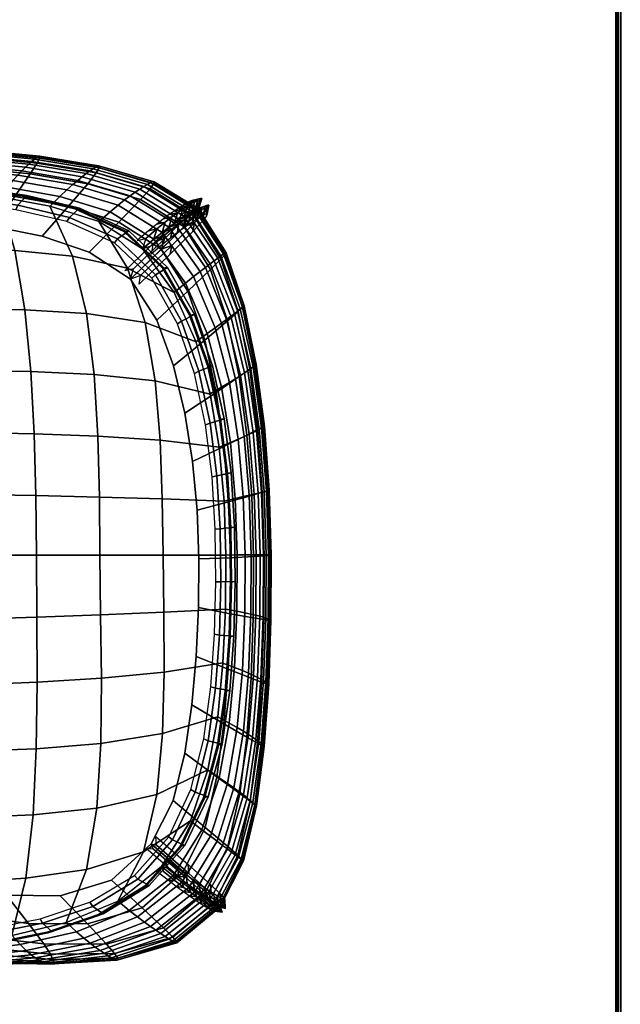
# Model space of a CAD drawing. Header units: inches. Extents: x -28 to 347, y 450 to 546.
# Tile 6 of 30: x 260 to 275, y 490 to 515. Entities that reach past the tile are written whole.
import ezdxf

# ---------------------------------------------------------------- set-up
doc = ezdxf.new("R2010")
doc.units = ezdxf.units.IN
doc.header["$MEASUREMENT"] = 0
for name, color, linetype in [('A-FURN-3-OPENEST-SEAT-FABRIC-BASE', 144, 'Continuous'), ('A-FURN-3-OPENEST-SEAT-FABRIC-SURFACE', 141, 'Continuous'), ('A-FURN-3-OPENEST-SEAT-FRAME', 254, 'Continuous'), ('A-FURN-3-OPENEST-SEAT-THREAD', 254, 'Continuous'), ('A-FURN-3-WKSF-TRIM', 252, 'Continuous')]:
    doc.layers.add(name, color=color, linetype=linetype)

# ---------------------------------------------------------------- blocks, each defined once
blk = doc.blocks.new('SOPN-XX-3D-3')
at = {"layer": 'A-FURN-3-OPENEST-SEAT-FRAME'}
for points, invisible_edges in [([(3.817, 8.312), (5.067, 8.058), (5.529, -8.893, 0), (4.147, -8.875, 0)], 10), ([(6.845, -8.484, 0), (5.529, -8.893, 0), (5.067, 8.058), (6.274, 7.65)], 10), ([(6.274, 7.65), (7.334, 6.953), (7.869, -7.556, 0), (6.845, -8.484, 0)], 10), ([(8.431, -6.443, 0), (7.869, -7.556, 0), (7.334, 6.953), (8.012, 5.904, 0)], 10), ([(8.012, 5.904, 0), (8.443, 4.728, 0), (8.731, -5.227, 0), (8.431, -6.443, 0)], 10), ([(8.913, -3.986, 0), (8.731, -5.227, 0), (8.443, 4.728, 0), (8.734, 3.509, 0)], 10), ([(8.734, 3.509, 0), (8.929, 2.27, 0), (9.023, -2.737), (8.913, -3.986, 0)], 10), ([(9.081, -1.485, 0), (9.023, -2.737), (8.929, 2.27, 0), (9.047, 1.022, 0)], 10), ([(9.047, 1.022, 0), (9.094, -0.231, 0), (9.081, -1.485, 0)], 8)]:
    blk.add_3dface(points, dxfattribs=dict(at, invisible_edges=invisible_edges))
at = {"layer": 'A-FURN-3-OPENEST-SEAT-FABRIC-BASE'}
mesh = blk.add_polymesh((13, 17), dxfattribs=at)
for k, corner in enumerate([(7.646, 7.735, 16.566), (7.937, 7.984, 15.5), (8.149, 8.155, 14.4), (8.321, 8.289, 13.288), (8.469, 8.398, 12.169), (8.599, 8.49, 11.047), (8.715, 8.569, 9.922), (8.819, 8.636, 8.795), (8.912, 8.693, 7.666), (8.994, 8.738, 6.537), (9.055, 8.765, 5.405), (9.086, 8.761, 4.272), (9.066, 8.709, 3.14), (8.968, 8.582, 2.018), (8.712, 8.305, 0.954), (8.129, 7.723, 0.204), (7.334, 6.953), (6.533, 8.437, 16.566), (6.813, 8.686, 15.5), (7.018, 8.857, 14.4), (7.186, 8.991, 13.288), (7.33, 9.099, 12.169), (7.458, 9.191, 11.047), (7.573, 9.269, 9.922), (7.676, 9.336, 8.795), (7.77, 9.393, 7.666), (7.852, 9.437, 6.537), (7.915, 9.463, 5.405), (7.948, 9.459, 4.272), (7.932, 9.407, 3.14), (7.84, 9.279, 2.018), (7.597, 9.002, 0.954), (7.038, 8.42, 0.204), (6.274, 7.65), (5.27, 8.832, 16.566), (5.519, 9.08, 15.5), (5.701, 9.252, 14.4), (5.851, 9.386, 13.288), (5.981, 9.496, 12.169), (6.096, 9.589, 11.047), (6.2, 9.668, 9.922), (6.295, 9.736, 8.795), (6.38, 9.794, 7.666), (6.455, 9.84, 6.537), (6.514, 9.867, 5.405), (6.545, 9.864, 4.272), (6.533, 9.813, 3.14), (6.453, 9.686, 2.018), (6.238, 9.41, 0.954), (5.744, 8.828, 0.204), (5.067, 8.058), (3.967, 9.071, 16.566), (4.168, 9.319, 15.5), (4.316, 9.492, 14.4), (4.438, 9.626, 13.288), (4.543, 9.737, 12.169), (4.637, 9.831, 11.047), (4.722, 9.911, 9.922), (4.8, 9.981, 8.795), (4.87, 10.04, 7.666), (4.932, 10.088, 6.537), (4.981, 10.116, 5.405), (5.007, 10.115, 4.272), (4.998, 10.064, 3.14), (4.935, 9.939, 2.018), (4.762, 9.663, 0.954), (4.363, 9.082, 0.204), (3.817, 8.312), (2.65, 9.213, 16.566), (2.791, 9.462, 15.5), (2.895, 9.635, 14.4), (2.98, 9.77, 13.288), (3.055, 9.882, 12.169), (3.121, 9.977, 11.047), (3.181, 10.058, 9.922), (3.236, 10.129, 8.795), (3.286, 10.19, 7.666), (3.33, 10.238, 6.537), (3.364, 10.268, 5.405), (3.383, 10.268, 4.272), (3.377, 10.218, 3.14), (3.333, 10.094, 2.018), (3.213, 9.819, 0.954), (2.934, 9.238, 0.204), (2.551, 8.468), (1.328, 9.288, 16.566), (1.4, 9.537, 15.5), (1.453, 9.71, 14.4), (1.498, 9.846, 13.288), (1.536, 9.958, 12.169), (1.57, 10.054, 11.047), (1.601, 10.136, 9.922), (1.63, 10.208, 8.795), (1.655, 10.27, 7.666), (1.678, 10.319, 6.537), (1.696, 10.35, 5.405), (1.706, 10.35, 4.272), (1.703, 10.302, 3.14), (1.681, 10.178, 2.018), (1.619, 9.903, 0.954), (1.475, 9.322, 0.204), (1.279, 8.553), (0.003, 9.311, 16.566), (0.003, 9.56, 15.5), (0.003, 9.733, 14.4), (0.003, 9.869, 13.288), (0.003, 9.982, 12.169), (0.003, 10.077, 11.047), (0.003, 10.16, 9.922), (0.003, 10.232, 8.795), (0.003, 10.294, 7.666), (0.003, 10.344, 6.537), (0.003, 10.375, 5.405), (0.003, 10.376, 4.272), (0.003, 10.328, 3.14), (0.003, 10.204, 2.018), (0.003, 9.93, 0.954), (0.003, 9.349, 0.204), (0.003, 8.58), (-1.322, 9.288, 16.566), (-1.394, 9.537, 15.5), (-1.447, 9.71, 14.4), (-1.491, 9.846, 13.288), (-1.53, 9.958, 12.169), (-1.564, 10.054, 11.047), (-1.595, 10.136, 9.922), (-1.623, 10.208, 8.795), (-1.649, 10.27, 7.666), (-1.672, 10.319, 6.537), (-1.69, 10.35, 5.405), (-1.7, 10.35, 4.272), (-1.697, 10.302, 3.14), (-1.675, 10.178, 2.018), (-1.612, 9.903, 0.954), (-1.469, 9.322, 0.204), (-1.272, 8.553), (-2.644, 9.213, 16.566), (-2.785, 9.462, 15.5), (-2.888, 9.635, 14.4), (-2.974, 9.77, 13.288), (-3.048, 9.882, 12.169), (-3.115, 9.977, 11.047), (-3.175, 10.058, 9.922), (-3.23, 10.129, 8.795), (-3.28, 10.19, 7.666), (-3.323, 10.238, 6.537), (-3.358, 10.268, 5.405), (-3.377, 10.268, 4.272), (-3.371, 10.218, 3.14), (-3.327, 10.094, 2.018), (-3.207, 9.819, 0.954), (-2.927, 9.238, 0.204), (-2.545, 8.468), (-3.961, 9.071, 16.566), (-4.162, 9.319, 15.5), (-4.31, 9.492, 14.4), (-4.431, 9.626, 13.288), (-4.537, 9.737, 12.169), (-4.631, 9.831, 11.047), (-4.716, 9.911, 9.922), (-4.794, 9.981, 8.795), (-4.864, 10.04, 7.666), (-4.926, 10.088, 6.537), (-4.974, 10.116, 5.405), (-5.001, 10.115, 4.272), (-4.992, 10.064, 3.14), (-4.929, 9.939, 2.018), (-4.756, 9.663, 0.954), (-4.357, 9.082, 0.204), (-3.811, 8.312), (-5.264, 8.832, 16.566), (-5.512, 9.08, 15.5), (-5.695, 9.252, 14.4), (-5.845, 9.386, 13.288), (-5.975, 9.496, 12.169), (-6.09, 9.589, 11.047), (-6.194, 9.668, 9.922), (-6.288, 9.736, 8.795), (-6.374, 9.794, 7.666), (-6.449, 9.84, 6.537), (-6.508, 9.867, 5.405), (-6.539, 9.864, 4.272), (-6.527, 9.813, 3.14), (-6.447, 9.686, 2.018), (-6.232, 9.41, 0.954), (-5.738, 8.828, 0.204), (-5.061, 8.058), (-6.527, 8.437, 16.566), (-6.807, 8.686, 15.5), (-7.012, 8.857, 14.4), (-7.18, 8.991, 13.288), (-7.324, 9.099, 12.169), (-7.452, 9.191, 11.047), (-7.567, 9.269, 9.922), (-7.67, 9.336, 8.795), (-7.764, 9.393, 7.666), (-7.846, 9.437, 6.537), (-7.909, 9.463, 5.405), (-7.942, 9.459, 4.272), (-7.926, 9.407, 3.14), (-7.834, 9.279, 2.018), (-7.59, 9.002, 0.954), (-7.032, 8.42, 0.204), (-6.268, 7.65), (-7.64, 7.735, 16.566), (-7.931, 7.984, 15.5), (-8.143, 8.155, 14.4), (-8.315, 8.289, 13.288), (-8.463, 8.398, 12.169), (-8.593, 8.49, 11.047), (-8.708, 8.569, 9.922), (-8.813, 8.636, 8.795), (-8.906, 8.693, 7.666), (-8.987, 8.738, 6.537), (-9.049, 8.765, 5.405), (-9.08, 8.761, 4.272), (-9.06, 8.709, 3.14), (-8.962, 8.582, 2.018), (-8.706, 8.305, 0.954), (-8.123, 7.723, 0.204), (-7.328, 6.953, 0)]):
    mesh.set_mesh_vertex(divmod(k, 17), corner)
mesh = blk.add_polymesh((13, 17), dxfattribs=at)
for k, corner in enumerate([(8.136, -8.138, 16.566), (8.437, -8.375, 15.507), (8.658, -8.543, 14.413), (8.839, -8.675, 13.308), (8.993, -8.786, 12.196), (9.13, -8.88, 11.08), (9.251, -8.961, 9.962), (9.361, -9.032, 8.841), (9.459, -9.093, 7.719), (9.544, -9.142, 6.595), (9.608, -9.174, 5.47), (9.639, -9.177, 4.342), (9.619, -9.136, 3.215), (9.519, -9.026, 2.098), (9.27, -8.787, 1.028), (8.694, -8.273, 0.231), (7.869, -7.556, 0), (8.875, -6.967, 16.566), (9.174, -7.196, 15.506), (9.389, -7.358, 14.413), (9.561, -7.486, 13.307), (9.704, -7.594, 12.195), (9.827, -7.687, 11.079), (9.934, -7.768, 9.961), (10.027, -7.839, 8.84), (10.109, -7.9, 7.718), (10.177, -7.951, 6.594), (10.225, -7.984, 5.468), (10.242, -7.99, 4.341), (10.208, -7.953, 3.214), (10.097, -7.849, 2.096), (9.839, -7.623, 1.026), (9.257, -7.131, 0.23), (8.431, -6.443, 0), (9.323, -5.655, 16.566), (9.619, -5.857, 15.506), (9.829, -6.001, 14.412), (9.993, -6.116, 13.306), (10.127, -6.214, 12.194), (10.239, -6.298, 11.078), (10.333, -6.372, 9.959), (10.413, -6.437, 8.838), (10.481, -6.495, 7.715), (10.535, -6.542, 6.591), (10.57, -6.574, 5.465), (10.574, -6.582, 4.337), (10.53, -6.551, 3.21), (10.41, -6.462, 2.092), (10.144, -6.265, 1.022), (9.557, -5.833, 0.229), (8.731, -5.227, 0), (9.578, -4.29, 16.566), (9.873, -4.453, 15.506), (10.08, -4.569, 14.411), (10.24, -4.663, 13.305), (10.368, -4.743, 12.192), (10.474, -4.813, 11.075), (10.562, -4.875, 9.955), (10.635, -4.93, 8.834), (10.696, -4.979, 7.711), (10.744, -5.019, 6.586), (10.773, -5.048, 5.46), (10.771, -5.057, 4.331), (10.721, -5.035, 3.204), (10.597, -4.966, 2.085), (10.327, -4.811, 1.016), (9.737, -4.471, 0.227), (8.913, -3.986, 0), (9.714, -2.909, 16.566), (10.008, -3.021, 15.505), (10.213, -3.102, 14.41), (10.372, -3.169, 13.303), (10.498, -3.225, 12.189), (10.601, -3.276, 11.071), (10.687, -3.32, 9.951), (10.758, -3.36, 8.829), (10.816, -3.396, 7.705), (10.862, -3.426, 6.58), (10.888, -3.448, 5.453), (10.884, -3.456, 4.324), (10.833, -3.443, 3.196), (10.707, -3.398, 2.077), (10.436, -3.297, 1.009), (9.845, -3.068, 0.224), (9.023, -2.737), (9.776, -1.521, 16.566), (10.068, -1.576, 15.504), (10.273, -1.617, 14.408), (10.43, -1.651, 13.3), (10.556, -1.681, 12.186), (10.659, -1.708, 11.067), (10.743, -1.732, 9.947), (10.814, -1.753, 8.824), (10.872, -1.773, 7.699), (10.917, -1.79, 6.573), (10.943, -1.802, 5.445), (10.94, -1.808, 4.316), (10.888, -1.805, 3.187), (10.763, -1.786, 2.068), (10.491, -1.743, 1), (9.899, -1.642, 0.221), (9.081, -1.485, 0), (9.787, -0.133, 16.566), (10.078, -0.127, 15.503), (10.282, -0.125, 14.407), (10.438, -0.124, 13.298), (10.564, -0.125, 12.182), (10.666, -0.126, 11.063), (10.751, -0.127, 9.942), (10.822, -0.128, 8.818), (10.88, -0.13, 7.693), (10.926, -0.132, 6.566), (10.952, -0.134, 5.437), (10.949, -0.138, 4.307), (10.899, -0.143, 3.178), (10.774, -0.151, 2.058), (10.501, -0.171, 0.991), (9.909, -0.205, 0.217), (9.094, -0.231, 0), (9.74, 1.255, 16.566), (10.031, 1.321, 15.503), (10.233, 1.367, 14.405), (10.389, 1.402, 13.295), (10.514, 1.431, 12.179), (10.616, 1.456, 11.059), (10.701, 1.477, 9.937), (10.771, 1.495, 8.812), (10.829, 1.512, 7.686), (10.874, 1.525, 6.559), (10.901, 1.532, 5.429), (10.899, 1.532, 4.298), (10.848, 1.518, 3.168), (10.724, 1.482, 2.048), (10.451, 1.401, 0.982), (9.858, 1.232, 0.214), (9.047, 1.022, 0), (9.615, 2.638, 16.566), (9.905, 2.761, 15.502), (10.107, 2.847, 14.404), (10.262, 2.914, 13.293), (10.387, 2.971, 12.176), (10.489, 3.019, 11.055), (10.574, 3.061, 9.932), (10.645, 3.098, 8.807), (10.703, 3.131, 7.68), (10.75, 3.157, 6.552), (10.777, 3.174, 5.422), (10.775, 3.175, 4.29), (10.726, 3.152, 3.159), (10.603, 3.09, 2.039), (10.33, 2.95, 0.973), (9.736, 2.654, 0.211), (8.929, 2.27, 0), (9.387, 4.008, 16.566), (9.676, 4.181, 15.501), (9.878, 4.302, 14.402), (10.035, 4.397, 13.291), (10.161, 4.477, 12.173), (10.265, 4.545, 11.052), (10.353, 4.604, 9.928), (10.426, 4.656, 8.802), (10.488, 4.702, 7.675), (10.538, 4.739, 6.546), (10.568, 4.762, 5.415), (10.57, 4.765, 4.283), (10.523, 4.733, 3.152), (10.403, 4.647, 2.031), (10.13, 4.454, 0.966), (9.537, 4.046, 0.208), (8.734, 3.509, 0), (9.02, 5.346, 16.566), (9.309, 5.559, 15.501), (9.513, 5.708, 14.401), (9.673, 5.825, 13.289), (9.804, 5.922, 12.171), (9.913, 6.005, 11.049), (10.007, 6.077, 9.925), (10.087, 6.14, 8.798), (10.156, 6.194, 7.67), (10.213, 6.238, 6.541), (10.25, 6.266, 5.41), (10.258, 6.268, 4.277), (10.218, 6.227, 3.145), (10.103, 6.122, 2.024), (9.834, 5.886, 0.96), (9.243, 5.387, 0.206), (8.443, 4.728, 0), (8.461, 6.616, 16.566), (8.751, 6.855, 15.5), (8.959, 7.022, 14.4), (9.125, 7.152, 13.288), (9.264, 7.26, 12.17), (9.383, 7.351, 11.047), (9.487, 7.43, 9.922), (9.579, 7.499, 8.796), (9.66, 7.558, 7.667), (9.728, 7.605, 6.538), (9.777, 7.635, 5.406), (9.796, 7.635, 4.273), (9.766, 7.588, 3.141), (9.659, 7.469, 2.02), (9.396, 7.204, 0.956), (8.809, 6.645, 0.204), (8.012, 5.904, 0), (7.646, 7.735, 16.566), (7.937, 7.984, 15.5), (8.149, 8.155, 14.4), (8.321, 8.289, 13.288), (8.469, 8.398, 12.169), (8.599, 8.49, 11.047), (8.715, 8.569, 9.922), (8.819, 8.636, 8.795), (8.912, 8.693, 7.666), (8.994, 8.738, 6.537), (9.055, 8.765, 5.405), (9.086, 8.761, 4.272), (9.066, 8.709, 3.14), (8.968, 8.582, 2.018), (8.712, 8.305, 0.954), (8.129, 7.723, 0.204), (7.334, 6.953)]):
    mesh.set_mesh_vertex(divmod(k, 17), corner)
mesh = blk.add_polymesh((13, 17), dxfattribs=at)
for k, corner in enumerate([(-8.13, -8.138, 16.566), (-8.431, -8.375, 15.507), (-8.652, -8.543, 14.413), (-8.832, -8.675, 13.308), (-8.987, -8.786, 12.196), (-9.123, -8.88, 11.08), (-9.245, -8.961, 9.962), (-9.355, -9.032, 8.841), (-9.453, -9.093, 7.719), (-9.537, -9.142, 6.595), (-9.602, -9.174, 5.47), (-9.633, -9.177, 4.342), (-9.613, -9.136, 3.215), (-9.513, -9.026, 2.098), (-9.263, -8.787, 1.028), (-8.688, -8.273, 0.231), (-7.863, -7.556, 0), (-7.01, -9.025, 16.566), (-7.3, -9.264, 15.507), (-7.515, -9.432, 14.413), (-7.693, -9.567, 13.308), (-7.847, -9.68, 12.196), (-7.984, -9.777, 11.08), (-8.108, -9.861, 9.962), (-8.221, -9.936, 8.841), (-8.324, -10.001, 7.719), (-8.413, -10.054, 6.595), (-8.482, -10.089, 5.47), (-8.52, -10.096, 4.342), (-8.507, -10.057, 3.215), (-8.416, -9.95, 2.098), (-8.181, -9.714, 1.028), (-7.63, -9.201, 0.231), (-6.839, -8.484, 0), (-5.686, -9.577, 16.566), (-5.943, -9.814, 15.507), (-6.133, -9.978, 14.413), (-6.29, -10.105, 13.308), (-6.426, -10.209, 12.196), (-6.547, -10.295, 11.08), (-6.657, -10.368, 9.962), (-6.756, -10.43, 8.841), (-6.845, -10.481, 7.719), (-6.923, -10.521, 6.595), (-6.984, -10.543, 5.47), (-7.016, -10.538, 4.342), (-7.004, -10.489, 3.215), (-6.923, -10.372, 2.098), (-6.713, -10.129, 1.028), (-6.225, -9.611, 0.231), (-5.523, -8.893), (-4.29, -9.911, 16.566), (-4.497, -10.143, 15.507), (-4.65, -10.296, 14.413), (-4.776, -10.407, 13.308), (-4.884, -10.488, 12.196), (-4.981, -10.547, 11.08), (-5.067, -10.59, 9.962), (-5.146, -10.62, 8.841), (-5.216, -10.639, 7.719), (-5.278, -10.646, 6.595), (-5.325, -10.637, 5.47), (-5.35, -10.602, 4.342), (-5.338, -10.526, 3.215), (-5.272, -10.387, 2.098), (-5.102, -10.126, 1.028), (-4.707, -9.598, 0.231), (-4.14, -8.875, 0), (-2.866, -10.104, 16.566), (-3.012, -10.333, 15.507), (-3.119, -10.473, 14.413), (-3.207, -10.563, 13.308), (-3.284, -10.619, 12.196), (-3.352, -10.648, 11.08), (-3.413, -10.658, 9.962), (-3.469, -10.652, 8.841), (-3.519, -10.633, 7.719), (-3.562, -10.603, 6.595), (-3.596, -10.557, 5.47), (-3.614, -10.489, 4.342), (-3.607, -10.383, 3.215), (-3.56, -10.218, 2.098), (-3.442, -9.938, 1.028), (-3.165, -9.397, 0.231), (-2.769, -8.67, 0), (-1.433, -10.202, 16.566), (-1.508, -10.428, 15.507), (-1.563, -10.563, 14.413), (-1.609, -10.644, 13.308), (-1.648, -10.688, 12.196), (-1.683, -10.703, 11.08), (-1.715, -10.697, 9.962), (-1.744, -10.674, 8.841), (-1.769, -10.638, 7.719), (-1.792, -10.59, 6.595), (-1.809, -10.528, 5.47), (-1.819, -10.444, 4.342), (-1.815, -10.324, 3.215), (-1.791, -10.147, 2.098), (-1.73, -9.858, 1.028), (-1.588, -9.311, 0.231), (-1.384, -8.582, 0), (0.003, -10.231, 16.566), (0.003, -10.456, 15.507), (0.003, -10.589, 14.413), (0.003, -10.668, 13.308), (0.003, -10.709, 12.196), (0.003, -10.72, 11.08), (0.003, -10.71, 9.962), (0.003, -10.682, 8.841), (0.003, -10.641, 7.719), (0.003, -10.589, 6.595), (0.003, -10.522, 5.47), (0.003, -10.434, 4.342), (0.003, -10.31, 3.215), (0.003, -10.13, 2.098), (0.003, -9.838, 1.028), (0.003, -9.29, 0.231), (0.003, -8.56, 0), (1.439, -10.202, 16.566), (1.514, -10.428, 15.507), (1.569, -10.563, 14.413), (1.615, -10.644, 13.308), (1.654, -10.688, 12.196), (1.689, -10.703, 11.08), (1.721, -10.697, 9.962), (1.75, -10.674, 8.841), (1.776, -10.638, 7.719), (1.798, -10.59, 6.595), (1.816, -10.528, 5.47), (1.825, -10.444, 4.342), (1.821, -10.324, 3.215), (1.798, -10.147, 2.098), (1.737, -9.858, 1.028), (1.595, -9.311, 0.231), (1.39, -8.582, 0), (2.873, -10.104, 16.566), (3.018, -10.333, 15.507), (3.125, -10.473, 14.413), (3.214, -10.563, 13.308), (3.29, -10.619, 12.196), (3.358, -10.648, 11.08), (3.419, -10.658, 9.962), (3.475, -10.652, 8.841), (3.525, -10.633, 7.719), (3.569, -10.603, 6.595), (3.602, -10.557, 5.47), (3.62, -10.489, 4.342), (3.613, -10.383, 3.215), (3.567, -10.218, 2.098), (3.448, -9.938, 1.028), (3.172, -9.397, 0.231), (2.775, -8.67, 0), (4.296, -9.911, 16.566), (4.503, -10.143, 15.507), (4.656, -10.296, 14.413), (4.782, -10.407, 13.308), (4.891, -10.488, 12.196), (4.987, -10.547, 11.08), (5.073, -10.59, 9.962), (5.152, -10.62, 8.841), (5.223, -10.639, 7.719), (5.284, -10.646, 6.595), (5.331, -10.637, 5.47), (5.356, -10.602, 4.342), (5.345, -10.526, 3.215), (5.278, -10.387, 2.098), (5.108, -10.126, 1.028), (4.713, -9.598, 0.231), (4.147, -8.875, 0), (5.692, -9.577, 16.566), (5.95, -9.814, 15.507), (6.14, -9.978, 14.413), (6.297, -10.105, 13.308), (6.433, -10.209, 12.196), (6.554, -10.295, 11.08), (6.663, -10.368, 9.962), (6.762, -10.43, 8.841), (6.851, -10.481, 7.719), (6.93, -10.521, 6.595), (6.99, -10.543, 5.47), (7.023, -10.538, 4.342), (7.01, -10.489, 3.215), (6.929, -10.372, 2.098), (6.72, -10.129, 1.028), (6.231, -9.611, 0.231), (5.529, -8.893, 0), (7.016, -9.025, 16.566), (7.306, -9.264, 15.507), (7.521, -9.432, 14.413), (7.699, -9.567, 13.308), (7.853, -9.68, 12.196), (7.99, -9.777, 11.08), (8.115, -9.861, 9.962), (8.227, -9.936, 8.841), (8.33, -10.001, 7.719), (8.419, -10.054, 6.595), (8.488, -10.089, 5.47), (8.526, -10.096, 4.342), (8.513, -10.057, 3.215), (8.423, -9.95, 2.098), (8.187, -9.714, 1.028), (7.637, -9.201, 0.231), (6.845, -8.484, 0), (8.136, -8.138, 16.566), (8.437, -8.375, 15.507), (8.658, -8.543, 14.413), (8.839, -8.675, 13.308), (8.993, -8.786, 12.196), (9.13, -8.88, 11.08), (9.251, -8.961, 9.962), (9.361, -9.032, 8.841), (9.459, -9.093, 7.719), (9.544, -9.142, 6.595), (9.608, -9.174, 5.47), (9.639, -9.177, 4.342), (9.619, -9.136, 3.215), (9.519, -9.026, 2.098), (9.27, -8.787, 1.028), (8.694, -8.273, 0.231), (7.869, -7.556, 0)]):
    mesh.set_mesh_vertex(divmod(k, 17), corner)
at = {"layer": 'A-FURN-3-OPENEST-SEAT-FABRIC-SURFACE'}
mesh = blk.add_polymesh((13, 13), dxfattribs=at)
for k, corner in enumerate([(-8.13, -8.138, 16.566), (-7.005, -9.028, 16.566), (-5.68, -9.579, 16.566), (-4.284, -9.911, 16.566), (-2.863, -10.105, 16.566), (-1.431, -10.202, 16.566), (0.003, -10.231, 16.566), (1.438, -10.202, 16.566), (2.869, -10.105, 16.566), (4.291, -9.911, 16.566), (5.686, -9.579, 16.566), (7.011, -9.028, 16.566), (8.136, -8.138, 16.566), (-8.87, -6.964, 16.566), (-7.663, -7.763, 16.606), (-6.202, -8.211, 16.668), (-4.64, -8.438, 16.74), (-3.054, -8.536, 16.807), (-1.492, -8.564, 16.857), (0.003, -8.565, 16.877), (1.499, -8.564, 16.857), (3.06, -8.536, 16.807), (4.646, -8.438, 16.74), (6.208, -8.211, 16.668), (7.669, -7.763, 16.606), (8.876, -6.964, 16.566), (-9.317, -5.651, 16.566), (-8.009, -6.287, 16.667), (-6.466, -6.638, 16.789), (-4.827, -6.809, 16.914), (-3.167, -6.878, 17.023), (-1.541, -6.892, 17.102), (0.003, -6.891, 17.132), (1.547, -6.892, 17.102), (3.173, -6.878, 17.023), (4.834, -6.809, 16.914), (6.473, -6.638, 16.789), (8.015, -6.287, 16.667), (9.323, -5.651, 16.566), (-9.572, -4.287, 16.566), (-8.157, -4.723, 16.737), (-6.569, -4.975, 16.911), (-4.908, -5.111, 17.074), (-3.23, -5.177, 17.206), (-1.581, -5.203, 17.297), (0.003, -5.208, 17.333), (1.587, -5.203, 17.297), (3.236, -5.177, 17.206), (4.914, -5.111, 17.074), (6.575, -4.975, 16.911), (8.163, -4.723, 16.737), (9.578, -4.287, 16.566), (-9.708, -2.906, 16.566), (-8.195, -3.142, 16.801), (-6.583, -3.298, 17.016), (-4.929, -3.401, 17.201), (-3.263, -3.468, 17.34), (-1.611, -3.507, 17.431), (0.003, -3.519, 17.466), (1.617, -3.507, 17.431), (3.269, -3.468, 17.34), (4.935, -3.401, 17.201), (6.589, -3.298, 17.016), (8.201, -3.142, 16.801), (9.714, -2.906, 16.566), (-9.769, -1.52, 16.566), (-8.183, -1.597, 16.849), (-6.562, -1.666, 17.09), (-4.923, -1.727, 17.286), (-3.276, -1.778, 17.424), (-1.631, -1.813, 17.511), (0.003, -1.827, 17.544), (1.637, -1.813, 17.511), (3.282, -1.778, 17.424), (4.929, -1.727, 17.286), (6.569, -1.666, 17.09), (8.19, -1.597, 16.849), (9.776, -1.52, 16.566), (-9.78, -0.133, 16.566), (-8.167, -0.133, 16.868), (-6.544, -0.133, 17.117), (-4.914, -0.133, 17.315), (-3.278, -0.133, 17.451), (-1.638, -0.133, 17.535), (0.003, -0.133, 17.566), (1.645, -0.133, 17.535), (3.284, -0.133, 17.451), (4.92, -0.133, 17.315), (6.55, -0.133, 17.117), (8.173, -0.133, 16.868), (9.787, -0.133, 16.566), (-9.734, 1.254, 16.566), (-8.149, 1.312, 16.848), (-6.532, 1.357, 17.085), (-4.899, 1.394, 17.277), (-3.26, 1.424, 17.411), (-1.623, 1.444, 17.494), (0.003, 1.452, 17.526), (1.629, 1.444, 17.494), (3.266, 1.424, 17.411), (4.906, 1.394, 17.277), (6.538, 1.357, 17.085), (8.155, 1.312, 16.848), (9.741, 1.254, 16.566), (-9.609, 2.636, 16.566), (-8.095, 2.818, 16.799), (-6.495, 2.918, 17.008), (-4.858, 2.978, 17.186), (-3.212, 3.012, 17.318), (-1.584, 3.03, 17.404), (0.003, 3.035, 17.437), (1.59, 3.03, 17.404), (3.218, 3.012, 17.318), (4.864, 2.978, 17.186), (6.501, 2.918, 17.008), (8.101, 2.818, 16.799), (9.615, 2.636, 16.566), (-9.381, 4.005, 16.566), (-7.965, 4.344, 16.734), (-6.398, 4.507, 16.902), (-4.771, 4.583, 17.057), (-3.133, 4.612, 17.181), (-1.529, 4.616, 17.266), (0.003, 4.614, 17.299), (1.535, 4.616, 17.266), (3.139, 4.612, 17.181), (4.777, 4.583, 17.057), (6.404, 4.507, 16.902), (7.971, 4.344, 16.734), (9.388, 4.005, 16.566), (-9.015, 5.343, 16.566), (-7.706, 5.841, 16.665), (-6.198, 6.072, 16.781), (-4.614, 6.171, 16.899), (-3.018, 6.199, 17.001), (-1.463, 6.194, 17.075), (0.003, 6.187, 17.103), (1.469, 6.194, 17.075), (3.025, 6.199, 17.001), (4.62, 6.171, 16.899), (6.204, 6.072, 16.781), (7.712, 5.841, 16.665), (9.021, 5.343, 16.566), (-8.456, 6.613, 16.566), (-7.251, 7.242, 16.605), (-5.84, 7.547, 16.664), (-4.356, 7.691, 16.731), (-2.858, 7.746, 16.794), (-1.392, 7.756, 16.84), (0.003, 7.753, 16.859), (1.398, 7.756, 16.84), (2.865, 7.746, 16.794), (4.362, 7.691, 16.731), (5.846, 7.547, 16.664), (7.258, 7.242, 16.605), (8.462, 6.613, 16.566), (-7.64, 7.735, 16.566), (-6.52, 8.44, 16.566), (-5.257, 8.833, 16.566), (-3.956, 9.071, 16.566), (-2.641, 9.213, 16.566), (-1.32, 9.288, 16.566), (0.003, 9.311, 16.566), (1.326, 9.288, 16.566), (2.647, 9.213, 16.566), (3.962, 9.071, 16.566), (5.263, 8.833, 16.566), (6.526, 8.44, 16.566), (7.646, 7.735, 16.566)]):
    mesh.set_mesh_vertex(divmod(k, 13), corner)
at = {"layer": 'A-FURN-3-OPENEST-SEAT-THREAD'}
mesh = blk.add_polymesh((2, 48), dxfattribs=dict(at, n_close=True))
for k, corner in enumerate([(-6.556, 8.591, 16.504), (-5.214, 8.999, 16.504), (-3.832, 9.241, 16.504), (-2.435, 9.38, 16.504), (-1.034, 9.448, 16.504), (0.37, 9.459, 16.504), (1.772, 9.418, 16.504), (3.171, 9.313, 16.504), (4.561, 9.119, 16.504), (5.922, 8.79, 16.504), (7.186, 8.207, 16.504), (8.185, 7.258, 16.504), (8.88, 6.048, 16.504), (9.35, 4.729, 16.504), (9.652, 3.36, 16.504), (9.831, 1.969, 16.504), (9.918, 0.569, 16.504), (9.936, -0.834, 16.504), (9.899, -2.237, 16.504), (9.798, -3.636, 16.504), (9.598, -5.024, 16.504), (9.24, -6.378, 16.504), (8.637, -7.634, 16.504), (7.716, -8.667, 16.504), (6.531, -9.395, 16.504), (5.209, -9.852, 16.504), (3.835, -10.13, 16.504), (2.441, -10.289, 16.504), (1.04, -10.365, 16.504), (-0.363, -10.379, 16.504), (-1.766, -10.335, 16.504), (-3.164, -10.22, 16.504), (-4.551, -10.007, 16.504), (-5.906, -9.652, 16.504), (-7.184, -9.083, 16.504), (-8.273, -8.201, 16.504), (-9.017, -7.012, 16.504), (-9.469, -5.683, 16.504), (-9.726, -4.303, 16.504), (-9.863, -2.907, 16.504), (-9.925, -1.505, 16.504), (-9.935, -0.101, 16.504), (-9.886, 1.302, 16.504), (-9.756, 2.699, 16.504), (-9.521, 4.082, 16.504), (-9.144, 5.434, 16.504), (-8.574, 6.716, 16.504), (-7.748, 7.85, 16.504), (-6.538, 8.565, 16.646), (-5.199, 8.971, 16.646), (-3.821, 9.211, 16.646), (-2.429, 9.351, 16.646), (-1.031, 9.418, 16.646), (0.369, 9.429, 16.646), (1.767, 9.388, 16.646), (3.163, 9.283, 16.646), (4.548, 9.091, 16.646), (5.906, 8.764, 16.646), (7.167, 8.184, 16.646), (8.163, 7.237, 16.646), (8.855, 6.03, 16.646), (9.323, 4.715, 16.646), (9.623, 3.35, 16.646), (9.802, 1.962, 16.646), (9.888, 0.566, 16.646), (9.906, -0.833, 16.646), (9.869, -2.232, 16.646), (9.769, -3.628, 16.646), (9.57, -5.012, 16.646), (9.213, -6.361, 16.646), (8.613, -7.615, 16.646), (7.696, -8.645, 16.646), (6.514, -9.37, 16.646), (5.194, -9.824, 16.646), (3.824, -10.101, 16.646), (2.434, -10.26, 16.646), (1.037, -10.335, 16.646), (-0.362, -10.349, 16.646), (-1.761, -10.305, 16.646), (-3.155, -10.191, 16.646), (-4.538, -9.979, 16.646), (-5.89, -9.627, 16.646), (-7.165, -9.06, 16.646), (-8.251, -8.181, 16.646), (-8.992, -6.994, 16.646), (-9.441, -5.669, 16.646), (-9.697, -4.293, 16.646), (-9.833, -2.9, 16.646), (-9.895, -1.502, 16.646), (-9.905, -0.102, 16.646), (-9.856, 1.297, 16.646), (-9.727, 2.69, 16.646), (-9.493, 4.07, 16.646), (-9.118, 5.418, 16.646), (-8.55, 6.697, 16.646), (-7.727, 7.828, 16.646)]):
    mesh.set_mesh_vertex(divmod(k, 48), corner)
mesh = blk.add_polymesh((2, 48), dxfattribs=dict(at, n_close=True))
for k, corner in enumerate([(-6.538, 8.565, 16.646), (-5.199, 8.971, 16.646), (-3.821, 9.211, 16.646), (-2.429, 9.351, 16.646), (-1.031, 9.418, 16.646), (0.369, 9.429, 16.646), (1.767, 9.388, 16.646), (3.163, 9.283, 16.646), (4.548, 9.091, 16.646), (5.906, 8.764, 16.646), (7.167, 8.184, 16.646), (8.163, 7.237, 16.646), (8.855, 6.03, 16.646), (9.323, 4.715, 16.646), (9.623, 3.35, 16.646), (9.802, 1.962, 16.646), (9.888, 0.566, 16.646), (9.906, -0.833, 16.646), (9.869, -2.232, 16.646), (9.769, -3.628, 16.646), (9.57, -5.012, 16.646), (9.213, -6.361, 16.646), (8.613, -7.615, 16.646), (7.696, -8.645, 16.646), (6.514, -9.37, 16.646), (5.194, -9.824, 16.646), (3.824, -10.101, 16.646), (2.434, -10.26, 16.646), (1.037, -10.335, 16.646), (-0.362, -10.349, 16.646), (-1.761, -10.305, 16.646), (-3.155, -10.191, 16.646), (-4.538, -9.979, 16.646), (-5.89, -9.627, 16.646), (-7.165, -9.06, 16.646), (-8.251, -8.181, 16.646), (-8.992, -6.994, 16.646), (-9.441, -5.669, 16.646), (-9.697, -4.293, 16.646), (-9.833, -2.9, 16.646), (-9.895, -1.502, 16.646), (-9.905, -0.102, 16.646), (-9.856, 1.297, 16.646), (-9.727, 2.69, 16.646), (-9.493, 4.07, 16.646), (-9.118, 5.418, 16.646), (-8.55, 6.697, 16.646), (-7.727, 7.828, 16.646), (-6.414, 8.583, 16.566), (-5.075, 8.988, 16.566), (-3.697, 9.229, 16.566), (-2.305, 9.368, 16.566), (-0.907, 9.436, 16.566), (0.492, 9.447, 16.566), (1.891, 9.406, 16.566), (3.286, 9.301, 16.566), (4.672, 9.109, 16.566), (6.03, 8.781, 16.566), (7.291, 8.202, 16.566), (8.287, 7.255, 16.566), (8.979, 6.048, 16.566), (9.446, 4.732, 16.566), (9.747, 3.367, 16.566), (9.926, 1.98, 16.566), (10.012, 0.584, 16.566), (10.03, -0.816, 16.566), (9.993, -2.214, 16.566), (9.892, -3.61, 16.566), (9.694, -4.994, 16.566), (9.337, -6.344, 16.566), (8.737, -7.598, 16.566), (7.82, -8.628, 16.566), (6.637, -9.352, 16.566), (5.318, -9.807, 16.566), (3.948, -10.083, 16.566), (2.558, -10.242, 16.566), (1.161, -10.318, 16.566), (-0.239, -10.331, 16.566), (-1.637, -10.288, 16.566), (-3.032, -10.173, 16.566), (-4.414, -9.962, 16.566), (-5.766, -9.609, 16.566), (-7.042, -9.042, 16.566), (-8.127, -8.163, 16.566), (-8.868, -6.976, 16.566), (-9.317, -5.651, 16.566), (-9.573, -4.275, 16.566), (-9.71, -2.882, 16.566), (-9.771, -1.484, 16.566), (-9.781, -0.084, 16.566), (-9.732, 1.314, 16.566), (-9.603, 2.708, 16.566), (-9.369, 4.088, 16.566), (-8.994, 5.436, 16.566), (-8.426, 6.714, 16.566), (-7.603, 7.846, 16.566)]):
    mesh.set_mesh_vertex(divmod(k, 48), corner)
mesh = blk.add_polymesh((2, 48), dxfattribs=dict(at, n_close=True))
for k, corner in enumerate([(-6.414, 8.583, 16.566), (-5.075, 8.988, 16.566), (-3.697, 9.229, 16.566), (-2.305, 9.368, 16.566), (-0.907, 9.436, 16.566), (0.492, 9.447, 16.566), (1.891, 9.406, 16.566), (3.286, 9.301, 16.566), (4.672, 9.109, 16.566), (6.03, 8.781, 16.566), (7.291, 8.202, 16.566), (8.287, 7.255, 16.566), (8.979, 6.048, 16.566), (9.446, 4.732, 16.566), (9.747, 3.367, 16.566), (9.926, 1.98, 16.566), (10.012, 0.584, 16.566), (10.03, -0.816, 16.566), (9.993, -2.214, 16.566), (9.892, -3.61, 16.566), (9.694, -4.994, 16.566), (9.337, -6.344, 16.566), (8.737, -7.598, 16.566), (7.82, -8.628, 16.566), (6.637, -9.352, 16.566), (5.318, -9.807, 16.566), (3.948, -10.083, 16.566), (2.558, -10.242, 16.566), (1.161, -10.318, 16.566), (-0.239, -10.331, 16.566), (-1.637, -10.288, 16.566), (-3.032, -10.173, 16.566), (-4.414, -9.962, 16.566), (-5.766, -9.609, 16.566), (-7.042, -9.042, 16.566), (-8.127, -8.163, 16.566), (-8.868, -6.976, 16.566), (-9.317, -5.651, 16.566), (-9.573, -4.275, 16.566), (-9.71, -2.882, 16.566), (-9.771, -1.484, 16.566), (-9.781, -0.084, 16.566), (-9.732, 1.314, 16.566), (-9.603, 2.708, 16.566), (-9.369, 4.088, 16.566), (-8.994, 5.436, 16.566), (-8.426, 6.714, 16.566), (-7.603, 7.846, 16.566), (-6.387, 8.35, 16.746), (-5.078, 8.739, 16.746), (-3.731, 8.97, 16.746), (-2.371, 9.103, 16.746), (-1.006, 9.168, 16.746), (0.36, 9.18, 16.746), (1.726, 9.14, 16.746), (3.089, 9.04, 16.746), (4.442, 8.856, 16.746), (5.77, 8.544, 16.746), (7.007, 7.99, 16.746), (7.98, 7.064, 16.746), (8.648, 5.881, 16.746), (9.096, 4.594, 16.746), (9.385, 3.26, 16.746), (9.556, 1.905, 16.746), (9.639, 0.541, 16.746), (9.656, -0.825, 16.746), (9.621, -2.191, 16.746), (9.525, -3.554, 16.746), (9.335, -4.906, 16.746), (8.995, -6.226, 16.746), (8.419, -7.455, 16.746), (7.524, -8.462, 16.746), (6.365, -9.161, 16.746), (5.074, -9.596, 16.746), (3.734, -9.861, 16.746), (2.377, -10.013, 16.746), (1.012, -10.086, 16.746), (-0.354, -10.099, 16.746), (-1.72, -10.057, 16.746), (-3.082, -9.949, 16.746), (-4.433, -9.748, 16.746), (-5.756, -9.412, 16.746), (-7.006, -8.867, 16.746), (-8.065, -8.007, 16.746), (-8.779, -6.844, 16.746), (-9.209, -5.547, 16.746), (-9.454, -4.203, 16.746), (-9.586, -2.843, 16.746), (-9.645, -1.477, 16.746), (-9.655, -0.11, 16.746), (-9.609, 1.255, 16.746), (-9.486, 2.617, 16.746), (-9.261, 3.965, 16.746), (-8.901, 5.283, 16.746), (-8.354, 6.535, 16.746), (-7.553, 7.642, 16.746)]):
    mesh.set_mesh_vertex(divmod(k, 48), corner)
mesh = blk.add_polymesh((2, 48), dxfattribs=dict(at, n_close=True))
for k, corner in enumerate([(-6.387, 8.35, 16.746), (-5.078, 8.739, 16.746), (-3.731, 8.97, 16.746), (-2.371, 9.103, 16.746), (-1.006, 9.168, 16.746), (0.36, 9.18, 16.746), (1.726, 9.14, 16.746), (3.089, 9.04, 16.746), (4.442, 8.856, 16.746), (5.77, 8.544, 16.746), (7.007, 7.99, 16.746), (7.98, 7.064, 16.746), (8.648, 5.881, 16.746), (9.096, 4.594, 16.746), (9.385, 3.26, 16.746), (9.556, 1.905, 16.746), (9.639, 0.541, 16.746), (9.656, -0.825, 16.746), (9.621, -2.191, 16.746), (9.525, -3.554, 16.746), (9.335, -4.906, 16.746), (8.995, -6.226, 16.746), (8.419, -7.455, 16.746), (7.524, -8.462, 16.746), (6.365, -9.161, 16.746), (5.074, -9.596, 16.746), (3.734, -9.861, 16.746), (2.377, -10.013, 16.746), (1.012, -10.086, 16.746), (-0.354, -10.099, 16.746), (-1.72, -10.057, 16.746), (-3.082, -9.949, 16.746), (-4.433, -9.748, 16.746), (-5.756, -9.412, 16.746), (-7.006, -8.867, 16.746), (-8.065, -8.007, 16.746), (-8.779, -6.844, 16.746), (-9.209, -5.547, 16.746), (-9.454, -4.203, 16.746), (-9.586, -2.843, 16.746), (-9.645, -1.477, 16.746), (-9.655, -0.11, 16.746), (-9.609, 1.255, 16.746), (-9.486, 2.617, 16.746), (-9.261, 3.965, 16.746), (-8.901, 5.283, 16.746), (-8.354, 6.535, 16.746), (-7.553, 7.642, 16.746), (-6.311, 8.243, 16.629), (-5.017, 8.623, 16.629), (-3.686, 8.849, 16.629), (-2.343, 8.98, 16.629), (-0.994, 9.044, 16.629), (0.356, 9.055, 16.629), (1.706, 9.016, 16.629), (3.052, 8.918, 16.629), (4.389, 8.739, 16.629), (5.703, 8.434, 16.629), (6.927, 7.892, 16.629), (7.888, 6.978, 16.629), (8.544, 5.807, 16.629), (8.983, 4.534, 16.629), (9.266, 3.215, 16.629), (9.433, 1.876, 16.629), (9.514, 0.529, 16.629), (9.531, -0.821, 16.629), (9.497, -2.17, 16.629), (9.403, -3.517, 16.629), (9.218, -4.853, 16.629), (8.886, -6.159, 16.629), (8.322, -7.375, 16.629), (7.438, -8.371, 16.629), (6.29, -9.057, 16.629), (5.013, -9.482, 16.629), (3.69, -9.741, 16.629), (2.348, -9.89, 16.629), (1, -9.961, 16.629), (-0.35, -9.974, 16.629), (-1.699, -9.934, 16.629), (-3.045, -9.828, 16.629), (-4.38, -9.632, 16.629), (-5.689, -9.304, 16.629), (-6.927, -8.77, 16.629), (-7.972, -7.92, 16.629), (-8.673, -6.768, 16.629), (-9.093, -5.486, 16.629), (-9.333, -4.158, 16.629), (-9.462, -2.814, 16.629), (-9.52, -1.465, 16.629), (-9.53, -0.115, 16.629), (-9.485, 1.235, 16.629), (-9.363, 2.58, 16.629), (-9.143, 3.912, 16.629), (-8.79, 5.215, 16.629), (-8.254, 6.453, 16.629), (-7.466, 7.549, 16.629)]):
    mesh.set_mesh_vertex(divmod(k, 48), corner)
mesh = blk.add_polymesh((2, 17), dxfattribs=at)
for k, corner in enumerate([(7.727, 8.003, 16.566), (8.018, 8.251, 15.501), (8.229, 8.422, 14.403), (8.402, 8.556, 13.293), (8.549, 8.665, 12.176), (8.679, 8.757, 11.056), (8.794, 8.835, 9.933), (8.898, 8.903, 8.808), (8.992, 8.96, 7.682), (9.073, 9.005, 6.555), (9.135, 9.032, 5.425), (9.166, 9.029, 4.294), (9.147, 8.978, 3.164), (9.051, 8.852, 2.044), (8.798, 8.578, 0.976), (8.213, 7.994, 0.208), (7.415, 7.22, 0), (7.507, 7.952, 16.566), (7.798, 8.201, 15.501), (8.01, 8.372, 14.403), (8.182, 8.505, 13.293), (8.329, 8.614, 12.176), (8.459, 8.706, 11.056), (8.575, 8.785, 9.933), (8.679, 8.852, 8.808), (8.772, 8.909, 7.682), (8.854, 8.955, 6.555), (8.916, 8.981, 5.425), (8.947, 8.978, 4.294), (8.928, 8.927, 3.164), (8.831, 8.802, 2.044), (8.578, 8.528, 0.976), (7.993, 7.943, 0.208), (7.195, 7.17, 0)]):
    mesh.set_mesh_vertex(divmod(k, 17), corner)
mesh = blk.add_polymesh((2, 17), dxfattribs=at)
for k, corner in enumerate([(7.646, 7.735, 16.566), (7.937, 7.983, 15.501), (8.148, 8.155, 14.403), (8.321, 8.288, 13.293), (8.468, 8.397, 12.176), (8.598, 8.489, 11.056), (8.713, 8.568, 9.933), (8.817, 8.635, 8.808), (8.911, 8.692, 7.682), (8.992, 8.737, 6.555), (9.054, 8.764, 5.425), (9.086, 8.761, 4.294), (9.067, 8.71, 3.164), (8.97, 8.585, 2.044), (8.717, 8.311, 0.976), (8.132, 7.726, 0.208), (7.334, 6.953), (7.727, 8.003, 16.566), (8.018, 8.251, 15.501), (8.229, 8.422, 14.403), (8.402, 8.556, 13.293), (8.549, 8.665, 12.176), (8.679, 8.757, 11.056), (8.794, 8.835, 9.933), (8.898, 8.903, 8.808), (8.992, 8.96, 7.682), (9.073, 9.005, 6.555), (9.135, 9.032, 5.425), (9.166, 9.029, 4.294), (9.147, 8.978, 3.164), (9.051, 8.852, 2.044), (8.798, 8.578, 0.976), (8.213, 7.994, 0.208), (7.415, 7.22, 0)]):
    mesh.set_mesh_vertex(divmod(k, 17), corner)
mesh = blk.add_polymesh((2, 17), dxfattribs=at)
for k, corner in enumerate([(7.909, 7.831, 16.566), (8.199, 8.079, 15.501), (8.411, 8.251, 14.403), (8.583, 8.384, 13.293), (8.731, 8.493, 12.176), (8.86, 8.585, 11.056), (8.976, 8.664, 9.933), (9.08, 8.731, 8.808), (9.174, 8.788, 7.682), (9.255, 8.833, 6.555), (9.317, 8.86, 5.425), (9.348, 8.857, 4.294), (9.329, 8.806, 3.164), (9.233, 8.681, 2.044), (8.98, 8.407, 0.976), (8.395, 7.822, 0.208), (7.596, 7.049, 0), (7.646, 7.735, 16.566), (7.937, 7.983, 15.501), (8.148, 8.155, 14.403), (8.321, 8.288, 13.293), (8.468, 8.397, 12.176), (8.598, 8.489, 11.056), (8.713, 8.568, 9.933), (8.817, 8.635, 8.808), (8.911, 8.692, 7.682), (8.992, 8.737, 6.555), (9.054, 8.764, 5.425), (9.086, 8.761, 4.294), (9.067, 8.71, 3.164), (8.97, 8.585, 2.044), (8.717, 8.311, 0.976), (8.132, 7.726, 0.208), (7.334, 6.953)]):
    mesh.set_mesh_vertex(divmod(k, 17), corner)
mesh = blk.add_polymesh((2, 17), dxfattribs=at)
for k, corner in enumerate([(7.871, 7.609, 16.566), (8.161, 7.857, 15.501), (8.373, 8.029, 14.403), (8.545, 8.162, 13.293), (8.693, 8.271, 12.176), (8.822, 8.363, 11.056), (8.938, 8.441, 9.933), (9.042, 8.509, 8.808), (9.136, 8.566, 7.682), (9.217, 8.611, 6.555), (9.279, 8.638, 5.425), (9.31, 8.635, 4.294), (9.291, 8.584, 3.164), (9.195, 8.459, 2.044), (8.942, 8.184, 0.976), (8.357, 7.6, 0.208), (7.558, 6.827, 0), (7.909, 7.831, 16.566), (8.199, 8.079, 15.501), (8.411, 8.251, 14.403), (8.583, 8.384, 13.293), (8.731, 8.493, 12.176), (8.86, 8.585, 11.056), (8.976, 8.664, 9.933), (9.08, 8.731, 8.808), (9.174, 8.788, 7.682), (9.255, 8.833, 6.555), (9.317, 8.86, 5.425), (9.348, 8.857, 4.294), (9.329, 8.806, 3.164), (9.233, 8.681, 2.044), (8.98, 8.407, 0.976), (8.395, 7.822, 0.208), (7.596, 7.049, 0)]):
    mesh.set_mesh_vertex(divmod(k, 17), corner)
mesh = blk.add_polymesh((2, 17), dxfattribs=at)
for k, corner in enumerate([(8.187, -8.268, 16.566), (8.488, -8.505, 15.508), (8.708, -8.673, 14.416), (8.889, -8.805, 13.313), (9.043, -8.915, 12.203), (9.179, -9.009, 11.09), (9.301, -9.09, 9.973), (9.41, -9.161, 8.855), (9.509, -9.222, 7.735), (9.593, -9.271, 6.614), (9.658, -9.303, 5.49), (9.69, -9.307, 4.365), (9.67, -9.267, 3.24), (9.572, -9.158, 2.124), (9.326, -8.923, 1.051), (8.749, -8.407, 0.237), (7.92, -7.686, 0), (8.136, -8.138, 16.566), (8.437, -8.375, 15.508), (8.658, -8.542, 14.416), (8.838, -8.675, 13.313), (8.992, -8.785, 12.203), (9.129, -8.879, 11.09), (9.25, -8.96, 9.973), (9.359, -9.031, 8.855), (9.458, -9.092, 7.735), (9.542, -9.141, 6.614), (9.607, -9.173, 5.49), (9.639, -9.177, 4.365), (9.62, -9.136, 3.24), (9.522, -9.028, 2.124), (9.275, -8.793, 1.051), (8.698, -8.277, 0.237), (7.869, -7.556, 0)]):
    mesh.set_mesh_vertex(divmod(k, 17), corner)
mesh = blk.add_polymesh((2, 17), dxfattribs=at)
for k, corner in enumerate([(8.136, -8.138, 16.566), (8.437, -8.375, 15.508), (8.658, -8.542, 14.416), (8.838, -8.675, 13.313), (8.992, -8.785, 12.203), (9.129, -8.879, 11.09), (9.25, -8.96, 9.973), (9.359, -9.031, 8.855), (9.458, -9.092, 7.735), (9.542, -9.141, 6.614), (9.607, -9.173, 5.49), (9.639, -9.177, 4.365), (9.62, -9.136, 3.24), (9.522, -9.028, 2.124), (9.275, -8.793, 1.051), (8.698, -8.277, 0.237), (7.869, -7.556, 0), (8.271, -8.175, 16.566), (8.572, -8.413, 15.508), (8.792, -8.58, 14.416), (8.972, -8.712, 13.313), (9.127, -8.822, 12.203), (9.263, -8.916, 11.09), (9.385, -8.997, 9.973), (9.494, -9.068, 8.855), (9.592, -9.129, 7.735), (9.677, -9.179, 6.614), (9.741, -9.21, 5.49), (9.773, -9.214, 4.365), (9.754, -9.174, 3.24), (9.656, -9.066, 2.124), (9.41, -8.83, 1.051), (8.833, -8.314, 0.237), (8.003, -7.593, 0)]):
    mesh.set_mesh_vertex(divmod(k, 17), corner)
mesh = blk.add_polymesh((2, 17), dxfattribs=at)
for k, corner in enumerate([(8.271, -8.175, 16.566), (8.572, -8.413, 15.508), (8.792, -8.58, 14.416), (8.972, -8.712, 13.313), (9.127, -8.822, 12.203), (9.263, -8.916, 11.09), (9.385, -8.997, 9.973), (9.494, -9.068, 8.855), (9.592, -9.129, 7.735), (9.677, -9.179, 6.614), (9.741, -9.21, 5.49), (9.773, -9.214, 4.365), (9.754, -9.174, 3.24), (9.656, -9.066, 2.124), (9.41, -8.83, 1.051), (8.833, -8.314, 0.237), (8.003, -7.593, 0), (8.256, -7.949, 16.566), (8.557, -8.186, 15.508), (8.777, -8.353, 14.416), (8.957, -8.486, 13.313), (9.112, -8.596, 12.203), (9.248, -8.69, 11.09), (9.37, -8.771, 9.973), (9.479, -8.842, 8.855), (9.577, -8.903, 7.735), (9.662, -8.952, 6.614), (9.726, -8.984, 5.49), (9.758, -8.988, 4.365), (9.739, -8.947, 3.24), (9.641, -8.839, 2.124), (9.394, -8.603, 1.051), (8.818, -8.088, 0.237), (7.988, -7.367, 0)]):
    mesh.set_mesh_vertex(divmod(k, 17), corner)
mesh = blk.add_polymesh((2, 17), dxfattribs=at)
for k, corner in enumerate([(8, -8.246, 16.566), (8.301, -8.483, 15.508), (8.521, -8.651, 14.416), (8.701, -8.783, 13.313), (8.856, -8.893, 12.203), (8.992, -8.987, 11.09), (9.114, -9.068, 9.973), (9.223, -9.139, 8.855), (9.321, -9.2, 7.735), (9.406, -9.249, 6.614), (9.47, -9.281, 5.49), (9.502, -9.285, 4.365), (9.483, -9.245, 3.24), (9.385, -9.136, 2.124), (9.139, -8.901, 1.051), (8.562, -8.385, 0.237), (7.732, -7.664, 0), (8.187, -8.268, 16.566), (8.488, -8.505, 15.508), (8.708, -8.673, 14.416), (8.889, -8.805, 13.313), (9.043, -8.915, 12.203), (9.179, -9.009, 11.09), (9.301, -9.09, 9.973), (9.41, -9.161, 8.855), (9.509, -9.222, 7.735), (9.593, -9.271, 6.614), (9.658, -9.303, 5.49), (9.69, -9.307, 4.365), (9.67, -9.267, 3.24), (9.572, -9.158, 2.124), (9.326, -8.923, 1.051), (8.749, -8.407, 0.237), (7.92, -7.686, 0)]):
    mesh.set_mesh_vertex(divmod(k, 17), corner)
blk = doc.blocks.new('WURV-3672-LJSC-3D-3')
at = {"layer": 'A-FURN-3-WKSF-TRIM'}
blk.add_3dface([(0, 0, 28.875), (0, 0, 27.9375), (0, -72, 27.9375), (0, -72, 28.875)], dxfattribs=at)
mesh = blk.add_polymesh((2, 4), dxfattribs=at)
for k, corner in enumerate([(0, 0, 27.9375), (0.03125, -0.03125, 27.875), (0.0625, -0.0625, 27.84375), (0.125, -0.125, 27.8125), (0, -72, 27.9375), (0.03125, -71.96875, 27.875), (0.0625, -71.9375, 27.84375), (0.125, -71.875, 27.8125)]):
    mesh.set_mesh_vertex(divmod(k, 4), corner)
mesh = blk.add_polymesh((2, 4), dxfattribs=at)
for k, corner in enumerate([(0.125, -0.125, 29), (0.0625, -0.0625, 28.96875), (0.03125, -0.03125, 28.9375), (0, 0, 28.875), (0.125, -71.875, 29), (0.0625, -71.9375, 28.96875), (0.03125, -71.96875, 28.9375), (0, -72, 28.875)]):
    mesh.set_mesh_vertex(divmod(k, 4), corner)

msp = doc.modelspace()

# ---------------------------------------------------------------- block references
for name, p in [('WURV-3672-LJSC-3D-3', (274.823, 522.012)), ('SOPN-XX-3D-3', (255.011, 501.336))]:
    msp.add_blockref(name, p)

doc.saveas('drawing.dxf')
